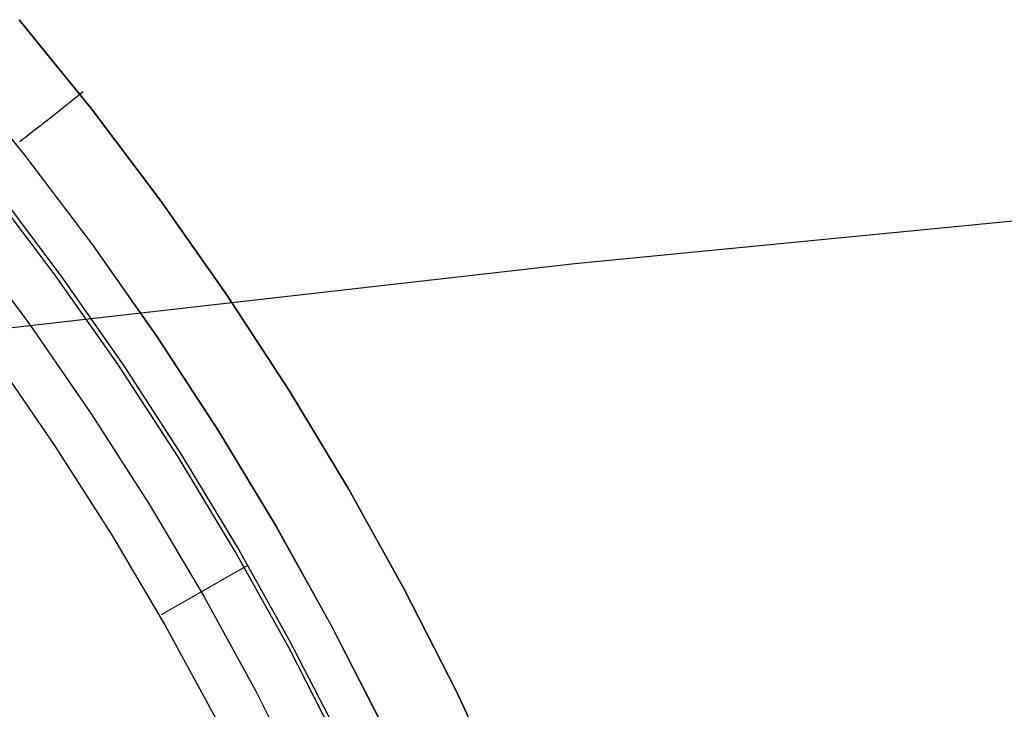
# Model space of a CAD drawing. Header units: millimetres. Extents: x -273 to 273, y -240 to 302.
# Tile 65 of 256: x -144.61 to -136.78, y -141.65 to -136.16. Entities that reach past the tile are written whole.
import ezdxf

# ---------------------------------------------------------------- set-up
doc = ezdxf.new("R2010")
doc.units = ezdxf.units.MM
doc.header["$MEASUREMENT"] = 0
doc.layers.add('IGES level 1', color=7, linetype='Continuous', true_color=0x3e413d)
doc.layers.add('IGES level 2', color=7, linetype='Continuous', true_color=0x008000)

msp = doc.modelspace()

# ---------------------------------------------------------------- linework, layer by layer
at = {"layer": 'IGES level 1'}
for p, q in [((-144.6182, -136.1615, 416.2268), (-144.0428, -136.8708, 416.2063)), ((-144.0428, -136.8708, 416.2063), (-144.6182, -136.1615, 416.2268)), ((-145.1357, -136.5489, 416.0414), (-144.5728, -137.2419, 416.0208)), ((-145.1345, -136.5489, 416.0421), (-144.5717, -137.2418, 416.0215)), ((-144.134, -136.758, 416.235), (-144.1607, -136.7792, 416.2353)), ((-144.1073, -136.7368, 416.2336), (-144.134, -136.758, 416.235)), ((-144.2409, -136.8425, 416.229), (-144.2675, -136.8634, 416.2246)), ((-144.2142, -136.8215, 416.2323), (-144.2409, -136.8425, 416.229)), ((-144.1875, -136.8003, 416.2343), (-144.2142, -136.8215, 416.2323)), ((-144.1607, -136.7792, 416.2353), (-144.1875, -136.8003, 416.2343)), ((-144.3464, -136.9254, 416.2045), (-144.3723, -136.9457, 416.1955)), ((-144.3202, -136.9049, 416.2123), (-144.3464, -136.9254, 416.2045)), ((-144.2939, -136.8842, 416.219), (-144.3202, -136.9049, 416.2123)), ((-144.2675, -136.8634, 416.2246), (-144.2939, -136.8842, 416.219)), ((-144.0428, -136.8708, 416.2063), (-143.4924, -137.5997, 416.1879)), ((-143.4924, -137.5997, 416.1879), (-144.0428, -136.8708, 416.2063)), ((-144.4485, -137.0052, 416.162), (-144.4733, -137.0245, 416.1486)), ((-144.4234, -136.9856, 416.1742), (-144.4485, -137.0052, 416.162)), ((-144.398, -136.9658, 416.1854), (-144.4234, -136.9856, 416.1742)), ((-144.3723, -136.9457, 416.1955), (-144.398, -136.9658, 416.1854)), ((-144.5454, -137.0803, 416.1022), (-144.5686, -137.0982, 416.0847)), ((-144.5218, -137.0621, 416.1187), (-144.5454, -137.0803, 416.1022)), ((-144.4977, -137.0434, 416.1342), (-144.5218, -137.0621, 416.1187)), ((-144.4733, -137.0245, 416.1486), (-144.4977, -137.0434, 416.1342)), ((-144.5913, -137.1157, 416.0662), (-144.6135, -137.1328, 416.0467)), ((-144.5686, -137.0982, 416.0847), (-144.5913, -137.1157, 416.0662)), ((-144.5728, -137.2419, 416.0208), (-144.0344, -137.954, 416.0023)), ((-144.5717, -137.2418, 416.0215), (-144.0332, -137.9539, 416.003)), ((-144.3387, -138.1841, 415.4499), (-144.8692, -137.4823, 415.4683)), ((-144.271, -138.2174, 415.4729), (-144.7821, -137.5365, 415.4897)), ((-143.4924, -137.5997, 416.1879), (-142.9676, -138.3473, 416.1717)), ((-142.9676, -138.3473, 416.1717), (-143.4924, -137.5997, 416.1879)), ((-145.0397, -137.9064, 413.9619), (-144.5297, -138.5933, 413.9458)), ((-144.0344, -137.954, 416.0023), (-143.521, -138.6844, 415.986)), ((-144.0332, -137.9539, 416.003), (-143.5198, -138.6844, 415.9867)), ((-143.8329, -138.9039, 415.4336), (-144.3387, -138.1841, 415.4499)), ((-143.7832, -138.9153, 415.458), (-144.271, -138.2174, 415.4729)), ((-142.9676, -138.3473, 416.1717), (-142.4691, -139.1128, 416.1577)), ((-142.4691, -139.1128, 416.1577), (-142.9676, -138.3473, 416.1717)), ((-144.5297, -138.5933, 413.9458), (-144.0437, -139.2974, 413.9315)), ((-143.521, -138.6844, 415.986), (-143.0333, -139.4323, 415.9718)), ((-143.5198, -138.6844, 415.9867), (-143.032, -139.4323, 415.9726)), ((-144.8128, -138.857, 412.4882), (-144.336, -139.5501, 412.4756)), ((-144.8126, -138.8567, 412.4881), (-144.3358, -139.5498, 412.4755)), ((-143.3525, -139.6409, 415.4195), (-143.8329, -138.9039, 415.4336)), ((-143.3192, -139.6293, 415.4451), (-143.7832, -138.9153, 415.458)), ((-142.4691, -139.1128, 416.1577), (-141.9976, -139.8952, 416.1459)), ((-141.9976, -139.8952, 416.1459), (-142.4691, -139.1128, 416.1577)), ((-144.0437, -139.2974, 413.9315), (-143.5822, -140.0179, 413.9191)), ((-143.0333, -139.4323, 415.9718), (-142.5718, -140.1967, 415.9599)), ((-143.032, -139.4323, 415.9726), (-142.5705, -140.1967, 415.9607)), ((-144.336, -139.5501, 412.4756), (-143.8834, -140.2592, 412.4646)), ((-144.3358, -139.5498, 412.4755), (-143.8832, -140.2589, 412.4645)), ((-142.8979, -140.3942, 415.4077), (-143.3525, -139.6409, 415.4195)), ((-142.8795, -140.3586, 415.434), (-143.3192, -139.6293, 415.4451)), ((-141.9976, -139.8952, 416.1459), (-141.5535, -140.6935, 416.1363)), ((-141.5535, -140.6935, 416.1364), (-141.9976, -139.8952, 416.1459)), ((-143.5822, -140.0179, 413.9191), (-143.1457, -140.7538, 413.9087)), ((-142.5718, -140.1967, 415.9599), (-142.1372, -140.9767, 415.9502)), ((-142.5705, -140.1967, 415.9607), (-142.1359, -140.9767, 415.9511)), ((-143.8834, -140.2592, 412.4646), (-143.4556, -140.9836, 412.4554)), ((-143.8832, -140.2589, 412.4645), (-143.4554, -140.9833, 412.4553)), ((-142.4647, -141.1024, 415.4248), (-142.8795, -140.3586, 415.434)), ((-142.4698, -141.1629, 415.398), (-142.8979, -140.3942, 415.4077)), ((-143.4845, -140.8946, 412.4748), (-142.7966, -140.5015, 415.432)), ((-143.1457, -140.7538, 413.9087), (-142.7349, -141.5044, 413.9003)), ((-141.5535, -140.6935, 416.1363), (-141.1374, -141.5068, 416.129)), ((-141.1374, -141.5068, 416.129), (-141.5535, -140.6935, 416.1364)), ((-143.4556, -140.9836, 412.4554), (-143.053, -141.7223, 412.4478)), ((-143.4554, -140.9833, 412.4553), (-143.0528, -141.722, 412.4477)), ((-142.1372, -140.9767, 415.9502), (-141.7299, -141.7714, 415.9427)), ((-142.1359, -140.9767, 415.9511), (-141.7286, -141.7713, 415.9436)), ((-142.1098, -141.7899, 415.418), (-142.4647, -141.1024, 415.4248)), ((-142.0686, -141.946, 415.3906), (-142.4698, -141.1629, 415.398)), ((-142.7349, -141.5044, 413.9003), (-142.3501, -142.2687, 413.8938)), ((-141.1374, -141.5068, 416.129), (-140.7499, -142.3341, 416.1239)), ((-140.7499, -142.3341, 416.1239), (-141.1374, -141.5068, 416.129))]:
    msp.add_line(p, q, dxfattribs=at)
at = {"layer": 'IGES level 2', "color": 31, "true_color": 0xfabe47}
for p, q in [((-133.9748, -137.4966, 475.6264), (-140.1936, -138.105, 476.0496)), ((-140.1936, -138.105, 476.0496), (-146.1524, -138.7815, 476.5724))]:
    msp.add_line(p, q, dxfattribs=at)

doc.saveas('drawing.dxf')
